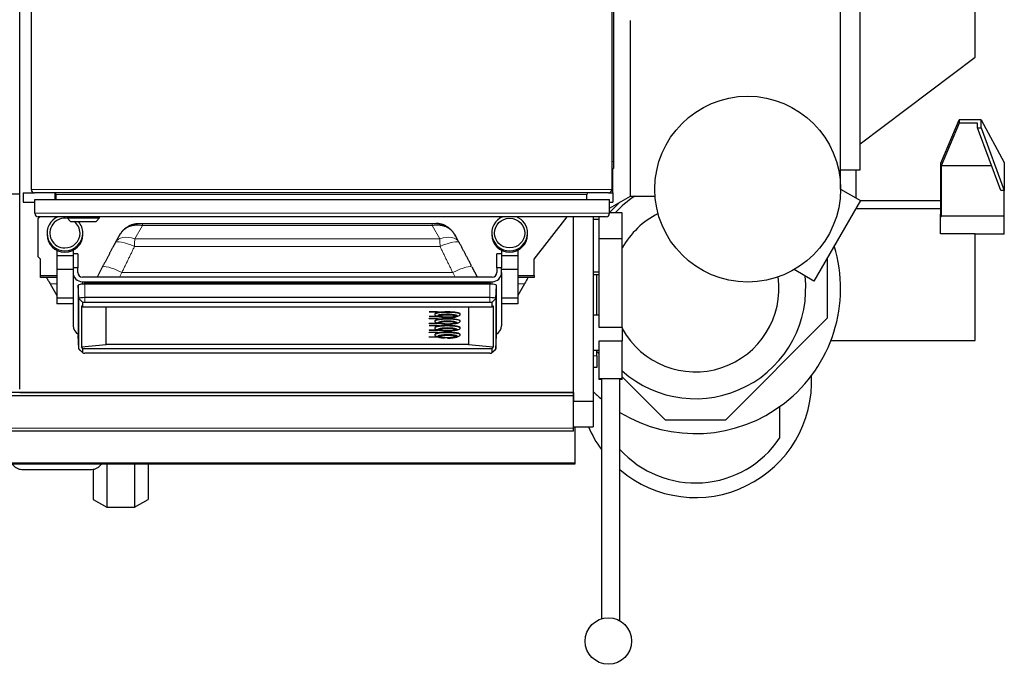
# Model space of a CAD drawing. Header units: inches. Extents: x 0 to 17820, y -10 to 12600.
# Tile 29 of 117: x 4658 to 5506, y 2388 to 2943. Entities that reach past the tile are written whole.
import ezdxf

# ---------------------------------------------------------------- set-up
doc = ezdxf.new("R2010")
doc.units = ezdxf.units.IN
doc.layers.add('1', color=7, linetype='Continuous', true_color=0xffffff)

msp = doc.modelspace()

# ---------------------------------------------------------------- linework, layer by layer
at = {"layer": '1', "color": 2, "linetype": 'Continuous', "lineweight": 25}
for p, q in [((4668.09, 3171.345), (4668.09, 2796.945)), ((5168.09, 3171.345), (5168.09, 2796.945)), ((5169.59, 3167.145), (5169.59, 2821.145)), ((4658.131, 2793.116), (4658.131, 3036.145)), ((5365.09, 2797.345), (5365.09, 2988.648)), ((5382.09, 2813.845), (5382.09, 2988.643)), ((5481.09, 2910.845), (5481.09, 2988.643)), ((5184.09, 2791.345), (5184.09, 2942.398)), ((5382.09, 2836.245), (5481.09, 2910.845)), ((5451.315, 2819.564), (5467.09, 2856.978)), ((5467.09, 2854.087), (5451.653, 2817.475)), ((5486.09, 2856.978), (5467.09, 2856.978)), ((5467.09, 2856.978), (5467.09, 2854.087)), ((5483.058, 2854.087), (5467.09, 2854.087)), ((5483.058, 2850.232), (5483.058, 2854.087)), ((5503.058, 2796.275), (5483.058, 2850.232)), ((5483.058, 2850.232), (5486.09, 2850.232)), ((5486.09, 2850.232), (5486.09, 2856.978)), ((5486.09, 2856.978), (5506.09, 2820.366)), ((5486.09, 2850.232), (5506.09, 2796.275)), ((5169.59, 2821.145), (5169.59, 2815.145)), ((5451.315, 2776.297), (5451.315, 2819.564)), ((5451.653, 2817.475), (5451.653, 2774.208)), ((5495.199, 2817.475), (5451.653, 2817.475)), ((5506.09, 2820.366), (5506.09, 2796.275)), ((5168.09, 2815.145), (5169.59, 2815.145)), ((5169.09, 2802.145), (5169.09, 2815.151)), ((5365.09, 2813.845), (5382.09, 2813.845)), ((5378.09, 2813.846), (5378.09, 2789.84)), ((5169.09, 2794.145), (5169.09, 2802.145)), ((4658.131, 2793.116), (4646.131, 2793.116)), ((4658.131, 2625.116), (4658.131, 2793.116)), ((4661.09, 2794.145), (4670.89, 2794.145)), ((4661.09, 2794.145), (4661.09, 2786.145)), ((5165.29, 2794.145), (4670.89, 2794.145)), ((4688.59, 2788.521), (4688.59, 2794.112)), ((4689.59, 2788.52), (4689.59, 2792.845)), ((5146.59, 2788.52), (5146.59, 2792.845)), ((5165.289, 2794.145), (5169.09, 2794.145)), ((5166.09, 2780.955), (5184.09, 2791.345)), ((5169.09, 2794.145), (5169.09, 2786.145)), ((5184.09, 2791.345), (5205.09, 2791.345)), ((5205.315, 2791.345), (5205.09, 2791.345)), ((5365.09, 2797.345), (5382.166, 2787.486)), ((5506.09, 2796.275), (5503.058, 2796.275)), ((5506.09, 2774.208), (5506.09, 2796.275)), ((4661.09, 2786.145), (4671.09, 2786.145)), ((4671.09, 2788.52), (5166.09, 2788.52)), ((4671.09, 2776.52), (4671.09, 2788.52)), ((5166.089, 2786.145), (5169.09, 2786.145)), ((5166.09, 2776.52), (5166.09, 2788.52)), ((5166.09, 2777.246), (5174.863, 2786.019)), ((5382.166, 2787.486), (5342.166, 2718.204)), ((5451.315, 2787.35), (5382.087, 2787.35)), ((5163.09, 2773.52), (4674.09, 2773.52)), ((4674.09, 2772.145), (4675.465, 2773.52)), ((4698.99, 2773.52), (4698.99, 2772.52)), ((4726.99, 2772.52), (4726.99, 2773.52)), ((5101.09, 2737.145), (5129.509, 2773.521)), ((5135.131, 2622.345), (5135.131, 2773.527)), ((5152.09, 2773.523), (5152.09, 2614.756)), ((5157.09, 2754.43), (5157.09, 2773.52)), ((5177.09, 2777.056), (5166.09, 2777.056)), ((5177.09, 2754.43), (5177.09, 2777.056)), ((5451.315, 2780.48), (5378.122, 2780.48)), ((5451.09, 2775.763), (5451.315, 2776.297)), ((5451.09, 2772.872), (5451.09, 2775.763)), ((5451.653, 2774.208), (5451.09, 2772.872)), ((5451.09, 2758.837), (5451.09, 2772.872)), ((5506.09, 2774.208), (5451.653, 2774.208)), ((5506.09, 2758.708), (5506.09, 2774.208)), ((4674.09, 2739.145), (4674.09, 2772.145)), ((4698.99, 2772.52), (4726.99, 2772.52)), ((4698.99, 2772.52), (4701.99, 2769.52)), ((4701.99, 2769.52), (4723.99, 2769.52)), ((4723.99, 2769.52), (4726.99, 2772.52)), ((4763.84, 2767.834), (5013.339, 2767.834)), ((5157.09, 2771.299), (5152.09, 2771.299)), ((4681.663, 2759.51), (4681.663, 2758.284)), ((4712.516, 2758.284), (4712.516, 2759.51)), ((4744.429, 2758.224), (4740.735, 2751.811)), ((5036.445, 2751.811), (5032.75, 2758.224)), ((5064.663, 2759.51), (5064.663, 2758.284)), ((5095.516, 2758.284), (5095.516, 2759.51)), ((5481.09, 2758.837), (5451.09, 2758.837)), ((5481.09, 2666.945), (5481.09, 2758.837)), ((5506.09, 2758.708), (5481.09, 2758.708)), ((4757.198, 2754.54), (4757.198, 2754.54)), ((5157.09, 2678.185), (5157.09, 2754.43)), ((5177.09, 2754.43), (5157.09, 2754.43)), ((5177.09, 2678.185), (5177.09, 2754.43)), ((4676.09, 2737.145), (4674.09, 2739.145)), ((4690.09, 2744.746), (4690.09, 2739.875)), ((4690.09, 2739.875), (4690.09, 2728.29)), ((4704.09, 2739.875), (4690.09, 2739.875)), ((4704.09, 2744.746), (4704.09, 2739.875)), ((4708.09, 2741.749), (4704.09, 2741.749)), ((4704.09, 2739.875), (4704.09, 2738.655)), ((4708.09, 2741.749), (4708.09, 2729.501)), ((5069.09, 2729.501), (5069.09, 2741.749)), ((5073.09, 2741.749), (5069.09, 2741.749)), ((5073.09, 2744.746), (5073.09, 2739.875)), ((5073.09, 2739.875), (5073.09, 2738.655)), ((5087.09, 2739.875), (5073.09, 2739.875)), ((5087.09, 2744.746), (5087.09, 2739.875)), ((5087.09, 2739.875), (5087.09, 2728.29)), ((4676.09, 2723.145), (4676.09, 2737.145)), ((4704.09, 2738.655), (4704.09, 2729.501)), ((5073.09, 2738.655), (5073.09, 2729.501)), ((5101.09, 2723.145), (5101.09, 2737.145)), ((5353.499, 2737.836), (5353.59, 2737.746)), ((5353.59, 2737.746), (5353.59, 2686.145)), ((4676.09, 2721.145), (4676.09, 2723.145)), ((4676.09, 2723.145), (4690.09, 2723.145)), ((4690.09, 2728.29), (4690.09, 2703.459)), ((4704.09, 2728.29), (4690.09, 2728.29)), ((4708.09, 2729.501), (4704.09, 2729.501)), ((4704.09, 2729.501), (4704.09, 2725.562)), ((4704.09, 2725.562), (4704.09, 2679.719)), ((4708.09, 2725.562), (4708.09, 2729.501)), ((4729.278, 2730.091), (4724.856, 2721.622)), ((5052.324, 2721.622), (5047.901, 2730.091)), ((5073.09, 2729.501), (5069.09, 2729.501)), ((5069.09, 2729.501), (5069.09, 2725.562)), ((5073.09, 2725.562), (5073.09, 2729.501)), ((5087.09, 2728.29), (5073.09, 2728.29)), ((5073.09, 2725.562), (5073.09, 2679.719)), ((5087.09, 2728.29), (5087.09, 2703.459)), ((5087.09, 2723.145), (5101.09, 2723.145)), ((5101.09, 2723.145), (5101.09, 2721.145)), ((5152.09, 2726.299), (5157.09, 2726.299)), ((5152.09, 2723.806), (5157.09, 2723.806)), ((5155.09, 2688.831), (5155.09, 2723.806)), ((5342.166, 2718.204), (5325.09, 2728.063)), ((4690.09, 2721.145), (4676.09, 2721.145)), ((4684.327, 2715.84), (4690.09, 2705.86)), ((4708.956, 2703.084), (4708.548, 2714.608)), ((4708.548, 2714.608), (4708.548, 2671.37)), ((5065.09, 2721.622), (4712.09, 2721.622)), ((4712.09, 2717.683), (5065.09, 2717.683)), ((5063.09, 2715.571), (4714.09, 2715.571)), ((4714.439, 2716.346), (4888.592, 2716.346)), ((4714.439, 2716.346), (4714.439, 2716.34)), ((4714.44, 2716.181), (4714.441, 2715.571)), ((4888.592, 2716.34), (4888.592, 2716.346)), ((5062.738, 2716.346), (5062.891, 2716.346)), ((5062.738, 2716.346), (5062.738, 2716.34)), ((5068.223, 2703.084), (5068.632, 2714.608)), ((5068.632, 2671.37), (5068.632, 2714.608)), ((5101.09, 2721.145), (5087.09, 2721.145)), ((5092.852, 2715.84), (5087.09, 2705.86)), ((4690.09, 2703.459), (4690.09, 2698.569)), ((4704.09, 2703.459), (4690.09, 2703.459)), ((4704.09, 2698.569), (4690.09, 2698.569)), ((4708.956, 2659.845), (4708.956, 2703.084)), ((4711.308, 2696.96), (4711.308, 2661.496)), ((4711.308, 2696.96), (4712.579, 2696.006)), ((4712.579, 2696.006), (4712.579, 2699.639)), ((5063.09, 2703.975), (4714.09, 2703.975)), ((5063.09, 2699.902), (4714.09, 2699.902)), ((5064.601, 2699.639), (5064.601, 2696.006)), ((5064.601, 2696.006), (5065.871, 2696.96)), ((5065.871, 2696.96), (5065.871, 2661.496)), ((5068.223, 2703.084), (5068.223, 2659.845)), ((5087.09, 2703.459), (5073.09, 2703.459)), ((5087.09, 2698.569), (5073.09, 2698.569)), ((5087.09, 2703.459), (5087.09, 2698.569)), ((4712.579, 2696.006), (5064.601, 2696.006)), ((4732.59, 2663.61), (4732.59, 2696.005)), ((5010.751, 2691.835), (5010.751, 2691.736)), ((5010.751, 2691.835), (5018.09, 2691.835)), ((5010.751, 2691.615), (5010.751, 2691.736)), ((5010.751, 2691.736), (5018.09, 2691.736)), ((5017.8, 2691.615), (5010.751, 2691.615)), ((5015.59, 2689.775), (5015.59, 2689.381)), ((5016.359, 2688.679), (5018.684, 2687.657)), ((5019.158, 2691.379), (5017.8, 2691.615)), ((5018.09, 2691.835), (5018.09, 2691.736)), ((5018.09, 2691.835), (5019.738, 2691.549)), ((5018.09, 2691.736), (5019.738, 2691.45)), ((5018.841, 2688.403), (5018.79, 2688.248)), ((5018.79, 2688.353), (5018.79, 2688.248)), ((5019.738, 2691.45), (5019.158, 2691.379)), ((5019.738, 2691.549), (5019.738, 2691.45)), ((5019.849, 2688.311), (5019.84, 2688.248)), ((5019.997, 2688.499), (5019.99, 2688.445)), ((5019.99, 2688.483), (5019.99, 2688.445)), ((5033.19, 2688.445), (5033.182, 2688.499)), ((5033.19, 2688.445), (5033.19, 2688.483)), ((5034.39, 2688.248), (5034.339, 2688.402)), ((5034.39, 2688.248), (5034.39, 2688.353)), ((5034.495, 2687.657), (5036.821, 2688.679)), ((5037.59, 2689.381), (5037.59, 2689.775)), ((5044.59, 2696.005), (5044.59, 2663.61)), ((5157.09, 2688.831), (5152.09, 2688.831)), ((5010.751, 2687.836), (5010.751, 2687.738)), ((5010.751, 2687.836), (5017.8, 2687.836)), ((5010.751, 2687.738), (5017.8, 2687.738)), ((5010.751, 2687.616), (5010.751, 2687.738)), ((5018.09, 2687.616), (5010.751, 2687.616)), ((5010.751, 2685.967), (5010.751, 2685.869)), ((5010.751, 2685.967), (5018.09, 2685.967)), ((5010.751, 2685.869), (5018.09, 2685.869)), ((5010.751, 2685.747), (5010.751, 2685.869)), ((5017.8, 2685.747), (5010.751, 2685.747)), ((5010.751, 2681.969), (5010.751, 2681.87)), ((5010.751, 2681.969), (5017.8, 2681.969)), ((5010.751, 2681.87), (5017.8, 2681.87)), ((5010.751, 2681.749), (5010.751, 2681.87)), ((5018.09, 2681.749), (5010.751, 2681.749)), ((5010.751, 2680.1), (5010.751, 2680.001)), ((5010.751, 2680.1), (5018.09, 2680.1)), ((5010.751, 2680.001), (5018.09, 2680.001)), ((5010.751, 2679.88), (5010.751, 2680.001)), ((5017.8, 2679.88), (5010.751, 2679.88)), ((5015.59, 2683.907), (5015.59, 2683.513)), ((5016.359, 2682.812), (5018.684, 2681.789)), ((5017.8, 2687.836), (5018.141, 2687.896)), ((5017.8, 2687.836), (5017.8, 2687.738)), ((5017.8, 2687.738), (5018.302, 2687.825)), ((5019.158, 2685.512), (5017.8, 2685.747)), ((5017.8, 2681.969), (5018.141, 2682.028)), ((5017.8, 2681.969), (5017.8, 2681.87)), ((5017.8, 2681.87), (5018.302, 2681.957)), ((5019.158, 2679.644), (5017.8, 2679.88)), ((5018.582, 2687.702), (5018.09, 2687.616)), ((5018.09, 2685.967), (5018.09, 2685.869)), ((5018.09, 2685.967), (5019.738, 2685.681)), ((5018.09, 2685.869), (5019.738, 2685.583)), ((5018.582, 2681.834), (5018.09, 2681.749)), ((5018.09, 2680.1), (5018.09, 2680.001)), ((5018.09, 2680.1), (5019.738, 2679.814)), ((5018.09, 2680.001), (5019.738, 2679.715)), ((5018.845, 2682.542), (5018.79, 2682.381)), ((5018.79, 2682.485), (5018.79, 2682.381)), ((5019.738, 2685.583), (5019.158, 2685.512)), ((5019.738, 2679.715), (5019.158, 2679.644)), ((5019.738, 2685.681), (5019.738, 2685.583)), ((5019.738, 2679.814), (5019.738, 2679.715)), ((5019.99, 2682.616), (5019.99, 2682.578)), ((5033.19, 2682.578), (5033.19, 2682.616)), ((5034.39, 2682.381), (5034.334, 2682.542)), ((5034.39, 2682.381), (5034.39, 2682.485)), ((5034.495, 2681.789), (5036.821, 2682.812)), ((5037.59, 2683.513), (5037.59, 2683.907)), ((5353.59, 2686.145), (5265.89, 2598.446)), ((4708.956, 2659.845), (4708.548, 2671.37)), ((5010.751, 2676.101), (5010.751, 2676.003)), ((5010.751, 2676.101), (5017.8, 2676.101)), ((5010.751, 2676.003), (5017.8, 2676.003)), ((5010.751, 2675.881), (5010.751, 2676.003)), ((5018.09, 2675.881), (5010.751, 2675.881)), ((5010.751, 2674.232), (5010.751, 2674.134)), ((5010.751, 2674.232), (5018.09, 2674.232)), ((5010.751, 2674.012), (5010.751, 2674.134)), ((5010.751, 2674.134), (5018.09, 2674.134)), ((5017.8, 2674.012), (5010.751, 2674.012)), ((5015.59, 2678.04), (5015.59, 2677.646)), ((5015.59, 2672.172), (5015.59, 2671.778)), ((5016.359, 2676.944), (5018.684, 2675.922)), ((5016.359, 2671.077), (5018.684, 2670.054)), ((5017.8, 2676.101), (5018.141, 2676.16)), ((5017.8, 2676.101), (5017.8, 2676.003)), ((5017.8, 2676.003), (5018.302, 2676.09)), ((5019.158, 2673.776), (5017.8, 2674.012)), ((5018.582, 2675.967), (5018.09, 2675.881)), ((5018.09, 2674.232), (5018.09, 2674.134)), ((5018.09, 2674.232), (5019.738, 2673.946)), ((5018.09, 2674.134), (5019.738, 2673.848)), ((5018.843, 2676.671), (5018.79, 2676.513)), ((5018.79, 2676.618), (5018.79, 2676.513)), ((5019.738, 2673.848), (5019.158, 2673.776)), ((5019.738, 2673.946), (5019.738, 2673.848)), ((5019.913, 2676.685), (5019.84, 2676.513)), ((5019.99, 2676.748), (5019.99, 2676.71)), ((5033.19, 2676.71), (5033.19, 2676.748)), ((5034.39, 2676.513), (5034.337, 2676.671)), ((5034.39, 2676.513), (5034.39, 2676.618)), ((5034.495, 2675.922), (5036.821, 2676.944)), ((5034.495, 2670.054), (5036.821, 2671.077)), ((5037.59, 2677.646), (5037.59, 2678.04)), ((5037.59, 2671.778), (5037.59, 2672.172)), ((5068.223, 2659.845), (5068.632, 2671.37)), ((5177.09, 2678.185), (5157.09, 2678.185)), ((5177.09, 2678.185), (5177.09, 2666.694)), ((4711.308, 2661.496), (4732.59, 2663.61)), ((5044.59, 2663.61), (4732.59, 2663.61)), ((5010.751, 2670.234), (5010.751, 2670.135)), ((5010.751, 2670.234), (5017.8, 2670.234)), ((5010.751, 2670.014), (5010.751, 2670.135)), ((5010.751, 2670.135), (5017.8, 2670.135)), ((5018.09, 2670.014), (5010.751, 2670.014)), ((5017.8, 2670.234), (5018.141, 2670.293)), ((5017.8, 2670.234), (5017.8, 2670.135)), ((5017.8, 2670.135), (5018.302, 2670.222)), ((5018.582, 2670.099), (5018.09, 2670.014)), ((5018.79, 2670.75), (5018.79, 2670.646)), ((5019.906, 2670.809), (5019.84, 2670.646)), ((5019.99, 2670.881), (5019.99, 2670.843)), ((5033.19, 2670.843), (5033.19, 2670.881)), ((5034.39, 2670.646), (5034.39, 2670.75)), ((5044.59, 2663.61), (5065.871, 2661.496)), ((5157.09, 2634.067), (5157.09, 2666.694)), ((5157.09, 2666.694), (5177.09, 2666.694)), ((5177.09, 2634.067), (5177.09, 2666.694)), ((5356.709, 2666.945), (5481.09, 2666.945)), ((4708.956, 2659.845), (4709.043, 2659.683)), ((4709.043, 2659.683), (4712.604, 2656.353)), ((4712.579, 2660.034), (4711.308, 2661.496)), ((4712.579, 2656.401), (4712.579, 2660.034)), ((4712.579, 2660.034), (5064.601, 2660.034)), ((5063.09, 2656.138), (4714.09, 2656.138)), ((5064.575, 2656.353), (5068.137, 2659.683)), ((5065.871, 2661.496), (5064.601, 2660.034)), ((5064.601, 2660.034), (5064.601, 2656.401)), ((5068.137, 2659.683), (5068.223, 2659.845)), ((5152.09, 2658.831), (5157.09, 2658.831)), ((5155.09, 2653.84), (5155.09, 2658.832)), ((5157.09, 2655.645), (5155.091, 2657.644)), ((5155.09, 2653.84), (5155.09, 2643.84)), ((5155.09, 2643.84), (5152.09, 2643.84)), ((5157.09, 2633.627), (5157.09, 2634.067)), ((5177.09, 2634.067), (5157.09, 2634.067)), ((5159.09, 2633.627), (5157.09, 2633.627)), ((5159.09, 2633.847), (5159.09, 2427.449)), ((5177.09, 2633.627), (5175.089, 2633.627)), ((5175.09, 2425.69), (5175.09, 2633.847)), ((5214.29, 2598.446), (5177.088, 2635.647)), ((5177.09, 2633.627), (5177.09, 2634.067)), ((4658.131, 2622.33), (4646.131, 2622.33)), ((4658.131, 2622.345), (5135.131, 2622.345)), ((4658.131, 2622.33), (4658.131, 2622.345)), ((5135.09, 2622.33), (4658.131, 2622.33)), ((5135.09, 2619.502), (5135.09, 2622.33)), ((5135.131, 2622.352), (5135.131, 2615.116)), ((5135.09, 2619.502), (4645.09, 2619.502)), ((5135.131, 2615.116), (5135.086, 2615.116)), ((5135.09, 2591.488), (5135.09, 2619.502)), ((5135.09, 2614.756), (5152.09, 2614.756)), ((5152.09, 2614.756), (5152.09, 2592.806)), ((5312.59, 2610.118), (5312.59, 2582.956)), ((5265.89, 2598.446), (5214.29, 2598.446)), ((5135.09, 2589.145), (4645.09, 2589.145)), ((5135.09, 2592.806), (5152.09, 2592.806)), ((5135.09, 2589.145), (5135.09, 2591.488)), ((5136.09, 2592.806), (5136.09, 2561.73)), ((5136.09, 2561.73), (5136.09, 2560.645)), ((5136.09, 2560.645), (4640.595, 2560.645)), ((4660.09, 2556.146), (4720.09, 2556.146)), ((4721.418, 2556.234), (4721.418, 2530.106)), ((4733.254, 2560.645), (4733.254, 2523.514)), ((4756.925, 2560.645), (4756.925, 2523.514)), ((4768.761, 2560.645), (4768.761, 2530.106)), ((4721.418, 2530.106), (4733.254, 2523.514)), ((4756.925, 2523.514), (4768.761, 2530.106)), ((4733.254, 2523.514), (4756.925, 2523.514))]:
    msp.add_line(p, q, dxfattribs=at)
at = {"layer": '1', "color": 110, "linetype": 'Continuous', "lineweight": 13}
for p, q in [((5168.09, 2821.145), (5169.59, 2821.145)), ((5168.089, 2802.145), (5169.09, 2802.145)), ((4668.09, 2796.945), (5168.09, 2796.945)), ((5146.59, 2792.845), (4689.59, 2792.845)), ((4671.09, 2776.52), (5166.09, 2776.52)), ((4763.84, 2766.07), (4757.198, 2754.54)), ((4763.84, 2766.07), (5013.339, 2766.07)), ((5019.981, 2754.54), (5013.339, 2766.07)), ((4757.015, 2747.889), (5020.164, 2747.889)), ((4757.198, 2754.54), (5019.981, 2754.54)), ((4746.12, 2725.57), (4744.059, 2721.622)), ((4746.12, 2725.57), (5031.06, 2725.57)), ((5033.121, 2721.622), (5031.06, 2725.57)), ((4684.327, 2715.84), (4690.09, 2715.84)), ((4712.09, 2717.683), (4712.09, 2715.506)), ((4714.09, 2703.975), (4714.09, 2715.571)), ((4714.44, 2716.181), (4888.592, 2716.181)), ((4888.592, 2716.181), (4888.592, 2716.333)), ((4888.592, 2715.571), (4888.592, 2716.181)), ((5062.737, 2716.181), (5062.736, 2715.571)), ((5063.09, 2703.975), (5063.09, 2715.571)), ((5065.09, 2717.683), (5065.09, 2715.506)), ((5092.852, 2715.84), (5087.09, 2715.84)), ((4712.579, 2699.639), (4708.956, 2703.084)), ((4714.09, 2699.902), (4714.09, 2703.975)), ((5063.09, 2699.902), (5063.09, 2703.975)), ((5064.601, 2699.639), (5068.223, 2703.084)), ((4712.579, 2656.401), (4708.956, 2659.845)), ((5064.601, 2656.401), (5068.223, 2659.845)), ((5152.09, 2653.84), (5155.09, 2653.84)), ((5135.09, 2591.488), (4645.09, 2591.488)), ((5136.09, 2561.73), (4640.595, 2561.73))]:
    msp.add_line(p, q, dxfattribs=at)
at = {"layer": '1', "color": 2, "linetype": 'Continuous', "lineweight": 25}
for centre, radius in [((5285.09, 2797.345), 80), ((5165.09, 2408.369), 20)]:
    msp.add_circle(centre, radius, dxfattribs=at)
for centre, radius, start, end in [((4670.89, 2796.945), 2.8, 180, 270), ((4688.29, 2792.845), 1.3, 0, 90), ((5147.89, 2792.845), 1.3, 90, 180), ((5165.29, 2796.945), 2.8, 270, 0), ((5240.09, 2711.945), 95, 123.3, 136.7325), ((4674.09, 2776.52), 3, 180, 270), ((5163.09, 2776.52), 3, 270, 0), ((5240.09, 2711.945), 71.906, 116.5725, 151.1775), ((5240.09, 2711.945), 125, 238.66875, 16.981875), ((5240.09, 2711.945), 95, 228.459375, 6.4575), ((5240.09, 2711.945), 71.906, 208.8225, 7.846875), ((5240.09, 2631.946), 100.045, 229.483125, 2.806875), ((5240.09, 2711.945), 125, 225.253125, 229.6125), ((5240.09, 2631.946), 100.045, 203.034375, 215.94375), ((5240.09, 2631.946), 87.5, 222.026176, 325.952268), ((4660.09, 2566.146), 10, 213.374531, 270), ((4720.09, 2566.146), 10, 270, 326.625469)]:
    msp.add_arc(centre, radius, start, end, dxfattribs=at)
for centre, major_axis, ratio, start_param, end_param in [((4697.09, 2759.51), (15.427, 0), 0.9848078, 1.9678151, 4.712389), ((4697.09, 2759.51), (13, 0), 0.9848078, 1.3921182, 4.712389), ((5080.09, 2759.51), (15.427, 0), 0.9848078, 1.9678151, 4.712389), ((5080.09, 2759.51), (15.427, 0), 0.9848078, 0, 1.1737776), ((4697.09, 2759.51), (13, 0), 0.9848078, 0, 0.912829), ((4697.09, 2759.51), (15.427, 0), 0.9848078, 0, 0.7194247), ((4697.09, 2758.284), (15.427, 0), 0.9848078, 3.1415927, 4.712389), ((4697.09, 2759.51), (13, 0), 0.9848078, 4.712389, 6.2831853), ((4697.09, 2759.51), (15.427, 0), 0.9848078, 4.712389, 6.2831853), ((4697.09, 2758.284), (15.427, 0), 0.9848078, 4.712389, 6.2831853), ((5080.09, 2758.284), (15.427, 0), 0.9848078, 3.1415927, 4.712389), ((5080.09, 2759.51), (15.427, 0), 0.9848078, 4.712389, 6.2831853), ((5080.09, 2758.284), (15.427, 0), 0.9848078, 4.712389, 6.2831853), ((4757.015, 2741.994), (-16.783, 8.906), 0.2769868, 6.2831677, 6.3653224), ((4712.09, 2725.562), (-8, 0), 0.9848078, 0, 1.5707963), ((4712.09, 2725.562), (4, 0), 0.9848078, 3.1415927, 4.712389), ((5065.09, 2725.562), (4, 0), 0.9848078, 4.712389, 6.2831853), ((5065.09, 2725.562), (-8, 0), 0.9848078, 1.5707963, 3.1415927), ((4714.09, 2714.608), (5.542, 0), 0.1736482, 1.5707963, 3.1415927), ((4714.439, 2715.392), (0, 0.95), 0.0015867, 5.6941774, 6.3371701), ((5062.738, 2715.392), (0, 0.95), 0.0014385, 6.2292006, 6.8721934), ((5063.09, 2714.608), (5.542, 0), 0.1736482, 0, 1.5707963), ((4714.09, 2703.084), (-5.133, 0), 0.1736482, 4.712389, 6.2831853), ((4714.09, 2699.639), (-1.511, 0), 0.1736482, 4.712389, 6.2831853), ((5063.09, 2703.084), (-5.133, 0), 0.1736482, 3.1415927, 4.712389), ((5063.09, 2699.639), (-1.511, 0), 0.1736482, 3.1415927, 4.712389), ((5026.59, 2689.775), (-11, 0), 0.1736482, 4.712389, 6.2831853), ((5026.59, 2689.381), (-11, 0), 0.1736482, 2.7654851, 6.2831853), ((5026.59, 2689.381), (-11, 0), 0.1736482, 0, 0.3761075), ((5026.59, 2688.199), (-8.5, 0), 0.1736482, 1.5707963, 6.2831853), ((5026.59, 2688.199), (-8.5, 0), 0.1736482, 0, 1.239162), ((5026.59, 2688.199), (-7.85, 0), 0.1736482, 3.1415927, 6.2831853), ((5026.59, 2688.199), (-6.8, 0), 0.1736482, 5.8506273, 6.2831853), ((5026.59, 2688.199), (-6.8, 0), 0.1736482, 0, 1.5707963), ((5026.59, 2688.248), (-6.75, 0), 0.1736482, 0, 0.9411034), ((5026.59, 2689.775), (-11, 0), 0.1736482, 3.1415927, 4.712389), ((5026.59, 2688.199), (-6.8, 0), 0.1736482, 1.5707963, 3.8473711), ((5026.59, 2688.248), (-6.75, 0), 0.1736482, 2.2004893, 3.194607), ((5026.59, 2688.199), (-7.75, 0), 0.1736482, 2.5169066, 3.0459704), ((4712.09, 2679.719), (-8, 0), 0.9848078, 0, 1.1121238), ((5026.59, 2683.907), (-11, 0), 0.1736482, 4.712389, 6.2831853), ((5026.59, 2683.513), (-11, 0), 0.1736482, 2.7654851, 6.2831853), ((5026.59, 2683.513), (-11, 0), 0.1736482, 0, 0.3761075), ((5026.59, 2678.04), (-11, 0), 0.1736482, 4.712389, 6.2831853), ((5026.59, 2677.646), (-11, 0), 0.1736482, 2.7654851, 6.2831853), ((5026.59, 2682.332), (-7.85, 0), 0.1736482, 3.1415927, 6.2831853), ((5026.59, 2688.199), (-7.75, 0), 0.1736482, 0.1266455, 0.55724), ((5026.59, 2682.332), (-7.75, 0), 0.1736482, 0.1266455, 0.55724), ((5026.59, 2682.332), (-6.8, 0), 0.1736482, 5.8506273, 6.2831853), ((5026.59, 2682.332), (-6.8, 0), 0.1736482, 0, 1.5707963), ((5026.59, 2682.381), (-6.75, 0), 0.1736482, 0, 0.946503), ((5026.59, 2683.907), (-11, 0), 0.1736482, 3.1415927, 4.712389), ((5026.59, 2682.332), (-6.8, 0), 0.1736482, 1.5707963, 3.8473711), ((5026.59, 2678.04), (-11, 0), 0.1736482, 3.1415927, 4.712389), ((5026.59, 2682.381), (-6.75, 0), 0.1736482, 2.1949915, 3.1415927), ((5026.59, 2682.332), (-7.75, 0), 0.1736482, 2.5169066, 3.0459704), ((5065.09, 2679.719), (-8, 0), 0.9848078, 2.0294689, 3.1415927), ((5026.59, 2677.646), (-11, 0), 0.1736482, 0, 0.3761075), ((5026.59, 2672.172), (-11, 0), 0.1736482, 4.712389, 6.2831853), ((5026.59, 2671.778), (-11, 0), 0.1736482, 2.7654851, 6.2831853), ((5026.59, 2671.778), (-11, 0), 0.1736482, 0, 0.3761075), ((5026.59, 2670.596), (-8.5, 0), 0.1736482, 1.5707963, 6.2831853), ((5026.59, 2676.464), (-7.85, 0), 0.1736482, 2.4928538, 6.2831853), ((5026.59, 2676.464), (-7.85, 0), 0.1736482, 0, 0.8520588), ((5026.59, 2670.596), (-7.85, 0), 0.1736482, 3.1415927, 6.2831853), ((5026.59, 2676.464), (-7.75, 0), 0.1736482, 2.5169066, 6.2831853), ((5026.59, 2676.464), (-7.75, 0), 0.1736482, 0, 0.55724), ((5026.59, 2676.464), (-6.8, 0), 0.1736482, 5.8506273, 6.2831853), ((5026.59, 2676.464), (-6.8, 0), 0.1736482, 0, 1.5707963), ((5026.59, 2670.596), (-6.8, 0), 0.1736482, 5.8506273, 6.2831853), ((5026.59, 2676.513), (-6.75, 0), 0.1736482, 0, 0.9016371), ((5026.59, 2676.464), (-6.8, 0), 0.1736482, 1.5707963, 3.8473711), ((5026.59, 2672.172), (-11, 0), 0.1736482, 3.1415927, 4.712389), ((5026.59, 2670.596), (-6.8, 0), 0.1736482, 1.5707963, 3.8473711), ((5026.59, 2676.513), (-6.75, 0), 0.1736482, 2.2401519, 3.2886585), ((5026.59, 2670.596), (-8.5, 0), 0.1736482, 0, 1.239162), ((5026.59, 2670.596), (-7.75, 0), 0.1736482, 0.1266455, 0.55724), ((5026.59, 2670.596), (-6.8, 0), 0.1736482, 0, 1.5707963), ((5026.59, 2670.646), (-6.75, 0), 0.1736482, 0, 0.9637817), ((5026.59, 2670.646), (-6.75, 0), 0.1736482, 2.1777128, 3.2815899), ((5026.59, 2670.596), (-7.75, 0), 0.1736482, 2.5169066, 3.0459704), ((4714.09, 2656.401), (-1.511, 0), 0.1736482, 0, 1.5707963), ((5063.09, 2656.401), (-1.511, 0), 0.1736482, 1.5707963, 3.1415927), ((5167.09, 2633.847), (8, 0), 0.0244322, 1.5707963, 3.1415927), ((5167.09, 2633.847), (8, 0), 0.0244322, 0, 1.5707963)]:
    msp.add_ellipse(centre, major_axis=major_axis, ratio=ratio, start_param=start_param, end_param=end_param, dxfattribs=at)
at = {"layer": '1', "color": 110, "linetype": 'Continuous', "lineweight": 13}
for centre, major_axis, ratio, start_param, end_param in [((4760.317, 2762.81), (0.137, -4.998), 0.2797608, 3.0438576, 3.9318297), ((5016.863, 2762.81), (0.137, 4.998), 0.2797608, 5.4929483, 6.3809204), ((4757.198, 2742.327), (-16.464, 9.484), 0.5880793, 5.039006, 6.2865492), ((5019.981, 2742.327), (16.464, 9.484), 0.5880768, 6.2802829, 7.5273654), ((4757.015, 2741.994), (-16.783, 8.906), 0.2769868, 4.858329, 6.2831677), ((5020.164, 2741.994), (16.783, 8.906), 0.2769857, 0.0006299, 1.424856), ((4746.12, 2721.296), (-16.842, 8.795), 0.2004895, 4.8167068, 6.2831742), ((5031.06, 2721.296), (16.842, 8.795), 0.2004895, 0.0000111, 1.4664785)]:
    msp.add_ellipse(centre, major_axis=major_axis, ratio=ratio, start_param=start_param, end_param=end_param, dxfattribs=at)
at = {"layer": '1', "color": 2, "linetype": 'Continuous', "lineweight": 25}
for centre, major_axis, ratio in [((5080.09, 2759.51), (13, 0), 0.9848078), ((5026.59, 2688.15), (-6.3, 0), 0.1736482), ((5026.59, 2682.332), (-8.5, 0), 0.1736482), ((5026.59, 2682.282), (-6.3, 0), 0.1736482), ((5026.59, 2676.464), (-8.5, 0), 0.1736482), ((5026.59, 2676.415), (-6.3, 0), 0.1736482), ((5026.59, 2670.547), (-6.3, 0), 0.1736482)]:
    msp.add_ellipse(centre, major_axis=major_axis, ratio=ratio, dxfattribs=at)
for points, knots in [([(4743.659, 2756.706), (4743.662, 2756.712), (4743.665, 2756.718), (4743.669, 2756.727), (4743.67, 2756.73), (4743.673, 2756.737), (4743.681, 2756.752), (4743.7, 2756.792), (4743.741, 2756.879), (4743.777, 2756.954), (4743.85, 2757.102), (4743.899, 2757.2), (4744.049, 2757.494), (4744.152, 2757.688), (4744.365, 2758.072), (4744.474, 2758.262), (4744.699, 2758.639), (4744.814, 2758.826), (4745.052, 2759.195), (4745.173, 2759.377), (4745.422, 2759.738), (4745.55, 2759.916), (4745.94, 2760.443), (4746.481, 2761.126), (4747.358, 2762.091), (4747.986, 2762.695), (4748.474, 2763.134), (4748.639, 2763.277), (4748.891, 2763.489), (4748.976, 2763.558), (4749.146, 2763.696), (4749.231, 2763.764), (4749.662, 2764.101), (4750.367, 2764.615), (4751.105, 2765.077), (4751.858, 2765.514), (4752.243, 2765.72), (4753.029, 2766.105), (4753.481, 2766.308), (4753.943, 2766.492), (4754.046, 2766.533), (4754.098, 2766.553), (4754.253, 2766.613), (4754.357, 2766.652), (4754.669, 2766.765), (4754.878, 2766.837), (4755.508, 2767.041), (4756.356, 2767.281), (4757.219, 2767.461), (4758.09, 2767.609), (4758.53, 2767.667), (4759.417, 2767.752), (4759.865, 2767.779), (4760.317, 2767.788)], [0, 0, 0, 0, 0.0009766, 0.0009766, 0.0014648, 0.0014648, 0.0019531, 0.0039062, 0.0078125, 0.015625, 0.015625, 0.03125, 0.03125, 0.0625, 0.0625, 0.09375, 0.09375, 0.125, 0.125, 0.15625, 0.15625, 0.1875, 0.1875, 0.25, 0.3125, 0.375, 0.375, 0.40625, 0.40625, 0.421875, 0.421875, 0.4375, 0.4375, 0.5, 0.5625, 0.5625, 0.625, 0.625, 0.6875, 0.6953125, 0.6953125, 0.703125, 0.703125, 0.71875, 0.71875, 0.75, 0.75, 0.8125, 0.875, 0.875, 0.9375, 0.9375, 1, 1, 1, 1]), ([(4759.227, 2766.3), (4758.788, 2766.309), (4758.355, 2766.301), (4757.497, 2766.257), (4757.073, 2766.22), (4756.235, 2766.117), (4755.406, 2765.985), (4754.595, 2765.795), (4753.994, 2765.631), (4753.795, 2765.573), (4753.498, 2765.48), (4753.4, 2765.448), (4753.252, 2765.399), (4753.203, 2765.383), (4753.105, 2765.349), (4752.666, 2765.196), (4752.238, 2765.027), (4751.496, 2764.701), (4751.133, 2764.526), (4750.425, 2764.151), (4749.735, 2763.752), (4749.078, 2763.305), (4748.679, 2763.011), (4748.599, 2762.951), (4748.441, 2762.83), (4748.363, 2762.769), (4748.13, 2762.584), (4747.977, 2762.457), (4747.528, 2762.071), (4746.952, 2761.537), (4746.154, 2760.679), (4745.666, 2760.07), (4745.316, 2759.598), (4745.202, 2759.439), (4744.981, 2759.115), (4744.873, 2758.951), (4744.663, 2758.62), (4744.561, 2758.452), (4744.451, 2758.263), (4744.44, 2758.244), (4744.429, 2758.224)], [0, 0, 0, 0, 0.0686978, 0.0686978, 0.1373957, 0.1373957, 0.2060935, 0.2747913, 0.2747913, 0.3091402, 0.3091402, 0.3263147, 0.3263147, 0.3349019, 0.3349019, 0.3434892, 0.412187, 0.412187, 0.4808848, 0.4808848, 0.5495827, 0.6182805, 0.6182805, 0.635455, 0.635455, 0.6526294, 0.6526294, 0.6869783, 0.6869783, 0.7556762, 0.824374, 0.8930718, 0.8930718, 0.9274207, 0.9274207, 0.9617697, 0.9617697, 0.9961186, 0.9961186, 1, 1, 1, 1]), ([(4760.317, 2767.788), (4760.604, 2767.796), (4760.894, 2767.803), (4761.475, 2767.815), (4761.767, 2767.819), (4762.355, 2767.827), (4762.65, 2767.83), (4763.095, 2767.832), (4763.317, 2767.833), (4763.578, 2767.834), (4763.709, 2767.834), (4763.775, 2767.834), (4763.807, 2767.834), (4763.824, 2767.834), (4763.832, 2767.834), (4763.835, 2767.834), (4763.838, 2767.834), (4763.839, 2767.834), (4763.84, 2767.834)], [0, 0, 0, 0, 0.25, 0.25, 0.5, 0.5, 0.75, 0.75, 0.875, 0.9375, 0.96875, 0.984375, 0.9921875, 0.9960938, 0.9980469, 0.9990234, 0.9990234, 1, 1, 1, 1]), ([(5013.339, 2767.834), (5013.34, 2767.834), (5013.342, 2767.834), (5013.344, 2767.834), (5013.347, 2767.834), (5013.356, 2767.834), (5013.372, 2767.834), (5013.405, 2767.834), (5013.47, 2767.834), (5013.601, 2767.834), (5013.862, 2767.833), (5014.085, 2767.832), (5014.53, 2767.83), (5014.825, 2767.827), (5015.412, 2767.819), (5015.704, 2767.815), (5016.286, 2767.803), (5016.575, 2767.796), (5016.863, 2767.788)], [0, 0, 0, 0, 0.0009766, 0.0009766, 0.0019531, 0.0039062, 0.0078125, 0.015625, 0.03125, 0.0625, 0.125, 0.25, 0.25, 0.5, 0.5, 0.75, 0.75, 1, 1, 1, 1]), ([(5033.521, 2756.706), (5033.518, 2756.712), (5033.515, 2756.718), (5033.511, 2756.727), (5033.509, 2756.73), (5033.506, 2756.737), (5033.499, 2756.752), (5033.48, 2756.792), (5033.438, 2756.879), (5033.402, 2756.954), (5033.33, 2757.102), (5033.28, 2757.2), (5033.13, 2757.494), (5033.027, 2757.688), (5032.815, 2758.072), (5032.705, 2758.262), (5032.48, 2758.639), (5032.365, 2758.826), (5032.128, 2759.195), (5032.006, 2759.377), (5031.757, 2759.738), (5031.63, 2759.916), (5031.24, 2760.443), (5030.698, 2761.126), (5029.821, 2762.091), (5029.193, 2762.695), (5028.706, 2763.134), (5028.541, 2763.277), (5028.288, 2763.489), (5028.204, 2763.558), (5028.034, 2763.696), (5027.948, 2763.764), (5027.517, 2764.101), (5026.812, 2764.615), (5026.075, 2765.077), (5025.321, 2765.514), (5024.936, 2765.72), (5024.15, 2766.105), (5023.699, 2766.308), (5023.236, 2766.492), (5023.133, 2766.533), (5023.081, 2766.553), (5022.926, 2766.613), (5022.822, 2766.652), (5022.51, 2766.765), (5022.301, 2766.837), (5021.671, 2767.041), (5020.824, 2767.281), (5019.96, 2767.461), (5019.089, 2767.609), (5018.65, 2767.667), (5017.762, 2767.752), (5017.315, 2767.779), (5016.863, 2767.788)], [0, 0, 0, 0, 0.0009766, 0.0009766, 0.0014648, 0.0014648, 0.0019531, 0.0039063, 0.0078125, 0.015625, 0.015625, 0.03125, 0.03125, 0.0625, 0.0625, 0.09375, 0.09375, 0.125, 0.125, 0.15625, 0.15625, 0.1875, 0.1875, 0.25, 0.3125, 0.375, 0.375, 0.40625, 0.40625, 0.421875, 0.421875, 0.4375, 0.4375, 0.5, 0.5625, 0.5625, 0.625, 0.625, 0.6875, 0.6953125, 0.6953125, 0.703125, 0.703125, 0.71875, 0.71875, 0.75, 0.75, 0.8125, 0.875, 0.875, 0.9375, 0.9375, 1, 1, 1, 1]), ([(5032.75, 2758.224), (5032.739, 2758.244), (5032.728, 2758.263), (5032.618, 2758.452), (5032.516, 2758.62), (5032.307, 2758.951), (5032.199, 2759.115), (5031.977, 2759.439), (5031.863, 2759.598), (5031.514, 2760.07), (5031.026, 2760.679), (5030.228, 2761.537), (5029.651, 2762.071), (5029.202, 2762.457), (5029.05, 2762.584), (5028.816, 2762.769), (5028.738, 2762.83), (5028.58, 2762.951), (5028.501, 2763.011), (5028.101, 2763.305), (5027.445, 2763.752), (5026.754, 2764.151), (5026.046, 2764.526), (5025.684, 2764.701), (5024.941, 2765.027), (5024.513, 2765.196), (5024.074, 2765.349), (5023.976, 2765.383), (5023.927, 2765.399), (5023.78, 2765.448), (5023.681, 2765.48), (5023.384, 2765.573), (5023.185, 2765.631), (5022.584, 2765.795), (5021.774, 2765.985), (5020.945, 2766.117), (5020.106, 2766.22), (5019.682, 2766.257), (5018.825, 2766.301), (5018.391, 2766.309), (5017.953, 2766.3)], [0, 0, 0, 0, 0.0038814, 0.0038814, 0.0382303, 0.0382303, 0.0725793, 0.0725793, 0.1069282, 0.1069282, 0.175626, 0.2443238, 0.3130217, 0.3130217, 0.3473706, 0.3473706, 0.364545, 0.364545, 0.3817195, 0.3817195, 0.4504173, 0.5191152, 0.5191152, 0.587813, 0.587813, 0.6565108, 0.6650981, 0.6650981, 0.6736853, 0.6736853, 0.6908598, 0.6908598, 0.7252087, 0.7252087, 0.7939065, 0.8626043, 0.8626043, 0.9313022, 0.9313022, 1, 1, 1, 1]), ([(4681.273, 2721.131), (4681.285, 2721.109), (4681.298, 2721.086), (4681.815, 2720.191), (4682.319, 2719.319), (4683.324, 2717.578), (4683.826, 2716.708), (4684.327, 2715.84)], [0, 0, 0, 0, 0.01262, 0.01262, 0.50631, 0.50631, 1, 1, 1, 1]), ([(4714.439, 2716.333), (4714.392, 2716.334), (4714.321, 2716.333), (4714.238, 2716.33), (4714.191, 2716.325), (4714.119, 2716.31), (4714.023, 2716.273), (4713.881, 2716.196), (4713.802, 2716.135), (4713.761, 2716.096)], [0, 0, 0, 0, 0.1872585, 0.2796705, 0.3314961, 0.3727472, 0.5700736, 0.7487182, 1, 1, 1, 1]), ([(4713.767, 2716.101), (4713.794, 2716.123), (4713.926, 2716.163), (4714.179, 2716.181), (4714.44, 2716.181)], [0, 0, 0, 0, 0.3943753, 1, 1, 1, 1]), ([(4888.592, 2716.333), (4884.85, 2716.333), (4878.552, 2716.333), (4869.672, 2716.333), (4861.952, 2716.333), (4854.206, 2716.333), (4846.46, 2716.333), (4829.123, 2716.333), (4798.876, 2716.333), (4769.183, 2716.333), (4749.633, 2716.333), (4743.547, 2716.333), (4737.463, 2716.333), (4731.52, 2716.333), (4723.846, 2716.333), (4718.198, 2716.333), (4714.439, 2716.333)], [0, 0, 0, 0, 0.0644625, 0.1084891, 0.1529682, 0.1974473, 0.2419264, 0.2864055, 0.4960928, 0.7629677, 0.7979157, 0.8328636, 0.8678116, 0.9027123, 0.9352491, 1, 1, 1, 1]), ([(5062.738, 2716.333), (5058.996, 2716.333), (5052.698, 2716.333), (5043.818, 2716.333), (5036.099, 2716.333), (5028.353, 2716.333), (5020.607, 2716.333), (5003.271, 2716.333), (4973.025, 2716.333), (4943.333, 2716.333), (4923.784, 2716.333), (4917.698, 2716.333), (4911.614, 2716.333), (4905.671, 2716.333), (4897.998, 2716.333), (4892.35, 2716.333), (4888.592, 2716.333)], [0, 0, 0, 0, 0.0644636, 0.1084903, 0.1529695, 0.1974487, 0.2419279, 0.2864071, 0.4960946, 0.7629694, 0.7979172, 0.8328651, 0.867813, 0.9027137, 0.9352503, 1, 1, 1, 1]), ([(5062.737, 2716.181), (5062.999, 2716.181), (5063.249, 2716.163), (5063.381, 2716.124), (5063.409, 2716.103)], [0, 0, 0, 0, 0.6115391, 1, 1, 1, 1]), ([(5063.418, 2716.096), (5063.38, 2716.132), (5063.308, 2716.189), (5063.185, 2716.261), (5063.078, 2716.307), (5062.982, 2716.328), (5062.874, 2716.332), (5062.794, 2716.334), (5062.738, 2716.333)], [0, 0, 0, 0, 0.2176736, 0.3812505, 0.5658644, 0.6776692, 0.7781885, 1, 1, 1, 1]), ([(5095.907, 2721.131), (5095.894, 2721.109), (5095.881, 2721.086), (5095.364, 2720.191), (5094.861, 2719.319), (5093.855, 2717.578), (5093.353, 2716.708), (5092.852, 2715.84)], [0, 0, 0, 0, 0.01262, 0.01262, 0.50631, 0.50631, 1, 1, 1, 1])]:
    msp.add_open_spline(points, degree=3, knots=knots, dxfattribs=at)
at = {"layer": '1', "color": 110, "linetype": 'Continuous', "lineweight": 13}
for points, knots in [([(4763.84, 2766.07), (4763.446, 2766.101), (4762.664, 2766.156), (4761.89, 2766.201), (4761.121, 2766.239), (4760.739, 2766.256), (4759.979, 2766.282), (4759.602, 2766.293), (4759.227, 2766.3)], [0, 0, 0, 0, 0.25, 0.5, 0.5, 0.75, 0.75, 1, 1, 1, 1]), ([(5017.953, 2766.3), (5017.578, 2766.293), (5017.2, 2766.282), (5016.441, 2766.256), (5016.059, 2766.239), (5015.29, 2766.201), (5014.516, 2766.156), (5013.733, 2766.101), (5013.339, 2766.07)], [0, 0, 0, 0, 0.25, 0.25, 0.5, 0.5, 0.75, 1, 1, 1, 1]), ([(4757.015, 2747.889), (4756.789, 2747.429), (4756.563, 2746.97), (4756.111, 2746.049), (4755.884, 2745.589), (4755.205, 2744.206), (4754.752, 2743.283), (4753.846, 2741.434), (4753.392, 2740.508), (4752.712, 2739.116), (4752.485, 2738.652), (4752.031, 2737.723), (4751.577, 2736.794), (4751.123, 2735.863), (4750.669, 2734.932), (4750.441, 2734.465), (4749.76, 2733.066), (4749.305, 2732.132), (4748.395, 2730.261), (4747.94, 2729.325), (4747.258, 2727.918), (4747.03, 2727.449), (4746.575, 2726.51), (4746.347, 2726.04), (4746.12, 2725.57)], [0, 0, 0, 0, 0.0625, 0.0625, 0.125, 0.125, 0.25, 0.25, 0.375, 0.375, 0.4375, 0.4375, 0.5, 0.5625, 0.5625, 0.625, 0.625, 0.75, 0.75, 0.875, 0.875, 0.9375, 0.9375, 1, 1, 1, 1]), ([(4757.198, 2754.54), (4757.198, 2754.509), (4757.197, 2754.479), (4757.196, 2754.417), (4757.194, 2754.325), (4757.188, 2754.107), (4757.181, 2753.793), (4757.174, 2753.536), (4757.167, 2753.277), (4757.163, 2753.147), (4757.144, 2752.489), (4757.127, 2751.947), (4757.106, 2751.25), (4757.101, 2751.11), (4757.092, 2750.827), (4757.088, 2750.685), (4757.075, 2750.256), (4757.058, 2749.678), (4757.042, 2749.089), (4757.031, 2748.642), (4757.026, 2748.418), (4757.02, 2748.154), (4757.018, 2748.04), (4757.017, 2747.965), (4757.016, 2747.927), (4757.015, 2747.889)], [0, 0, 0, 0, 0.015625, 0.015625, 0.03125, 0.0625, 0.125, 0.1875, 0.1875, 0.25, 0.25, 0.5, 0.5, 0.5625, 0.5625, 0.625, 0.625, 0.75, 0.875, 0.875, 0.9375, 0.96875, 0.984375, 0.984375, 1, 1, 1, 1]), ([(5020.164, 2747.889), (5020.164, 2747.898), (5020.164, 2747.908), (5020.163, 2747.927), (5020.163, 2747.955), (5020.162, 2748.021), (5020.159, 2748.154), (5020.154, 2748.418), (5020.148, 2748.642), (5020.137, 2749.089), (5020.122, 2749.678), (5020.104, 2750.256), (5020.091, 2750.685), (5020.087, 2750.827), (5020.078, 2751.11), (5020.074, 2751.25), (5020.052, 2751.947), (5020.035, 2752.489), (5020.016, 2753.147), (5020.013, 2753.277), (5020.006, 2753.536), (5019.999, 2753.793), (5019.991, 2754.107), (5019.986, 2754.325), (5019.983, 2754.432), (5019.982, 2754.486), (5019.982, 2754.509), (5019.981, 2754.525), (5019.981, 2754.532), (5019.981, 2754.54)], [0, 0, 0, 0, 0.0039062, 0.0039062, 0.0078125, 0.015625, 0.03125, 0.0625, 0.125, 0.125, 0.25, 0.375, 0.375, 0.4375, 0.4375, 0.5, 0.5, 0.75, 0.75, 0.8125, 0.8125, 0.875, 0.9375, 0.96875, 0.984375, 0.9921875, 0.9960937, 0.9960937, 1, 1, 1, 1]), ([(5031.06, 2725.57), (5030.832, 2726.04), (5030.604, 2726.51), (5030.149, 2727.449), (5029.921, 2727.918), (5029.239, 2729.325), (5028.784, 2730.261), (5027.874, 2732.132), (5027.42, 2733.066), (5026.738, 2734.465), (5026.511, 2734.932), (5026.056, 2735.863), (5025.602, 2736.794), (5025.148, 2737.724), (5024.694, 2738.652), (5024.467, 2739.116), (5023.787, 2740.508), (5023.334, 2741.434), (5022.427, 2743.283), (5021.974, 2744.206), (5021.295, 2745.589), (5021.069, 2746.049), (5020.616, 2746.97), (5020.39, 2747.429), (5020.164, 2747.889)], [0, 0, 0, 0, 0.0625, 0.0625, 0.125, 0.125, 0.25, 0.25, 0.375, 0.375, 0.4375, 0.4375, 0.5, 0.5625, 0.5625, 0.625, 0.625, 0.75, 0.75, 0.875, 0.875, 0.9375, 0.9375, 1, 1, 1, 1])]:
    msp.add_open_spline(points, degree=3, knots=knots, dxfattribs=at)
for points in [[(4763.84, 2767.834), (4763.84, 2767.878), (4763.84, 2767.831), (4763.84, 2767.443), (4763.84, 2766.83), (4763.84, 2766.329), (4763.84, 2766.07)], [(5013.339, 2766.07), (5013.339, 2766.329), (5013.339, 2766.83), (5013.339, 2767.443), (5013.339, 2767.831), (5013.339, 2767.878), (5013.339, 2767.834)], [(4888.592, 2716.181), (4946.639, 2716.181), (5004.687, 2716.181), (5062.737, 2716.181)]]:
    msp.add_open_spline(points, degree=3, dxfattribs=at)
at = {"layer": '1', "color": 2, "linetype": 'Continuous', "lineweight": 25}
for points, degree in [([(4738.433, 2747.46), (4733.873, 2738.899), (4729.278, 2730.089)], 2), ([(4740.219, 2750.841), (4738.433, 2747.46)], 1), ([(4740.713, 2751.771), (4740.443, 2751.302), (4740.185, 2750.812)], 2), ([(5036.941, 2750.905), (5036.692, 2751.383), (5036.46, 2751.783)], 2), ([(5047.354, 2731.11), (5042.128, 2741.156), (5036.951, 2750.884)], 2), ([(4713.771, 2716.104), (4713.17, 2715.538)], 1), ([(4714.288, 2716.346), (4714.288, 2716.347), (4714.296, 2716.346), (4714.439, 2716.346)], 3), ([(4888.592, 2716.346), (4946.639, 2716.346), (5004.687, 2716.346), (5062.738, 2716.346)], 3), ([(5062.891, 2716.347), (5062.891, 2716.346), (5062.891, 2716.345), (5062.891, 2716.321)], 3), ([(5064.007, 2715.541), (5063.408, 2716.104)], 1)]:
    msp.add_open_spline(points, degree=degree, dxfattribs=at)

doc.saveas('drawing.dxf')
